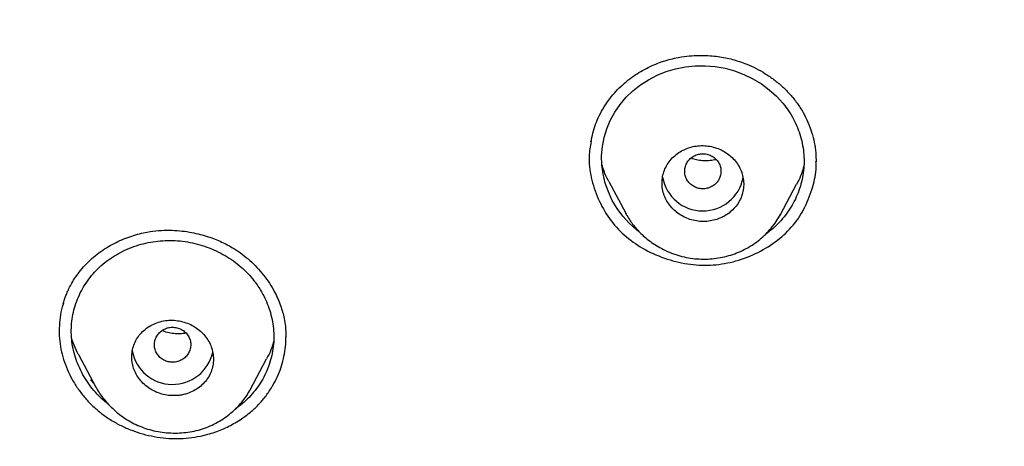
# Model space of a CAD drawing. Header units: millimetres. Extents: x 8 to 827, y 12 to 1643.
# Tile 82 of 134: x 432 to 454, y 1444 to 1453. Entities that reach past the tile are written whole.
import ezdxf

# ---------------------------------------------------------------- set-up
doc = ezdxf.new("R2010")
doc.units = ezdxf.units.MM

msp = doc.modelspace()

# ---------------------------------------------------------------- linework, layer by layer
at = {"color": 7, "linetype": 'Continuous', "lineweight": 30}
for p, q in [((445.019, 1449.418), (445.392, 1448.718)), ((448.797, 1448.679), (449.16, 1449.358)), ((445.407, 1448.699), (445.395, 1448.719)), ((448.799, 1448.689), (448.794, 1448.68)), ((433.331, 1445.604), (433.713, 1444.889)), ((437.116, 1444.831), (437.478, 1445.508)), ((433.674, 1444.962), (433.594, 1445.045)), ((437.118, 1444.842), (437.113, 1444.833))]:
    msp.add_line(p, q, dxfattribs=at)
at = {"color": 7, "linetype": 'Continuous', "lineweight": 30, "flags": 128}
msp.add_lwpolyline([(445.691, 1448.311), (445.629, 1448.356), (445.47, 1448.499), (445.328, 1448.655), (445.203, 1448.823), (445.097, 1449.001), (445.01, 1449.188), (444.941, 1449.385), (444.893, 1449.585), (444.867, 1449.786), (444.862, 1449.987), (444.878, 1450.188), (444.916, 1450.386), (444.974, 1450.578), (445.053, 1450.765), (445.152, 1450.946), (445.27, 1451.117), (445.403, 1451.275), (445.552, 1451.419), (445.716, 1451.549), (445.893, 1451.662), (446.085, 1451.76), (446.285, 1451.839), (446.493, 1451.901), (446.707, 1451.943), (446.925, 1451.966), (447.146, 1451.969), (447.364, 1451.951), (447.581, 1451.913), (447.792, 1451.855), (447.996, 1451.779), (448.195, 1451.683), (448.384, 1451.569), (448.557, 1451.441), (448.715, 1451.298), (448.858, 1451.141), (448.858, 1451.141)], dxfattribs=at)
at = {"color": 7, "linetype": 'Continuous', "lineweight": 30}
for centre, radius, start, end in [((447.093, 1449.674), 0.904, 190.3006, 349.089), ((435.406, 1445.852), 0.905, 190.5092, 347.5161)]:
    msp.add_arc(centre, radius, start, end, dxfattribs=at)
for points, knots in [([(419.368, 1438.967), (418.73, 1439.521), (417.455, 1440.63), (415.64, 1442.393), (413.901, 1444.225), (412.247, 1446.129), (410.679, 1448.101), (409.2, 1450.135), (407.813, 1452.229), (406.521, 1454.379), (405.325, 1456.58), (404.23, 1458.83), (403.237, 1461.123), (402.348, 1463.456), (401.565, 1465.825), (400.889, 1468.223), (400.32, 1470.647), (399.859, 1473.093), (399.507, 1475.555), (399.266, 1478.03), (399.135, 1480.513), (399.117, 1482.999), (399.211, 1485.483), (399.416, 1487.961), (399.732, 1490.428), (400.158, 1492.88), (400.692, 1495.312), (401.334, 1497.719), (402.082, 1500.098), (402.936, 1502.443), (403.895, 1504.75), (404.958, 1507.014), (406.121, 1509.231), (407.382, 1511.398), (408.739, 1513.511), (410.188, 1515.565), (411.727, 1517.558), (413.354, 1519.484), (415.065, 1521.341), (416.858, 1523.124), (418.73, 1524.83), (420.677, 1526.455), (422.695, 1527.998), (424.78, 1529.456), (426.928, 1530.826), (429.134, 1532.105), (431.396, 1533.292), (433.709, 1534.383), (436.068, 1535.376), (438.47, 1536.268), (440.91, 1537.059), (443.383, 1537.747), (445.884, 1538.332), (448.409, 1538.813), (450.953, 1539.188), (453.511, 1539.456), (456.08, 1539.624), (457.795, 1539.645), (458.653, 1539.656)], [0, 0, 0, 0, 0.017858, 0.035716, 0.053573, 0.07143, 0.089286, 0.107143, 0.124999, 0.142856, 0.160713, 0.178571, 0.196429, 0.214287, 0.232143, 0.25, 0.267856, 0.285712, 0.303568, 0.321425, 0.339282, 0.35714, 0.374998, 0.392856, 0.410713, 0.42857, 0.446428, 0.464285, 0.482142, 0.499999, 0.517857, 0.535714, 0.553571, 0.571428, 0.589285, 0.607142, 0.624999, 0.642856, 0.660713, 0.67857, 0.696427, 0.714284, 0.732141, 0.749999, 0.767857, 0.785715, 0.803573, 0.821432, 0.83929, 0.857149, 0.875005, 0.892861, 0.910716, 0.928572, 0.946428, 0.964284, 0.982141, 1, 1, 1, 1]), ([(458.653, 1537.367), (458.049, 1537.362), (456.841, 1537.351), (455.03, 1537.265), (453.223, 1537.126), (451.419, 1536.932), (449.618, 1536.682), (447.824, 1536.377), (446.092, 1536.029), (444.426, 1535.644), (442.828, 1535.228), (441.247, 1534.769), (439.684, 1534.267), (438.138, 1533.722), (436.556, 1533.114), (434.943, 1532.438), (433.303, 1531.692), (431.692, 1530.898), (430.11, 1530.057), (428.558, 1529.169), (427.033, 1528.233), (425.577, 1527.276), (424.192, 1526.305), (422.877, 1525.326), (421.595, 1524.313), (420.343, 1523.264), (419.123, 1522.181), (417.901, 1521.031), (416.681, 1519.813), (415.47, 1518.524), (414.301, 1517.2), (413.176, 1515.839), (412.094, 1514.443), (411.053, 1513.01), (410.084, 1511.583), (409.184, 1510.169), (408.355, 1508.776), (407.569, 1507.365), (406.828, 1505.934), (406.13, 1504.485), (405.458, 1502.974), (404.815, 1501.402), (404.208, 1499.768), (403.655, 1498.116), (403.155, 1496.446), (402.708, 1494.757), (402.315, 1493.049), (401.984, 1491.374), (401.713, 1489.737), (401.498, 1488.146), (401.332, 1486.553), (401.213, 1484.957), (401.142, 1483.359), (401.119, 1481.714), (401.148, 1480.022), (401.235, 1478.286), (401.378, 1476.551), (401.579, 1474.819), (401.836, 1473.088), (402.15, 1471.36), (402.509, 1469.69), (402.906, 1468.082), (403.336, 1466.538), (403.812, 1465.009), (404.332, 1463.496), (404.897, 1461.999), (405.525, 1460.472), (406.222, 1458.919), (406.99, 1457.344), (407.811, 1455.791), (408.684, 1454.26), (409.61, 1452.752), (410.585, 1451.271), (411.576, 1449.863), (412.577, 1448.528), (413.584, 1447.264), (414.627, 1446.029), (415.706, 1444.824), (416.821, 1443.65), (418.006, 1442.471), (419.265, 1441.293), (420.599, 1440.121), (421.974, 1438.988), (423.389, 1437.894), (424.844, 1436.84), (426.334, 1435.831), (427.809, 1434.895), (429.264, 1434.031), (430.695, 1433.235), (432.149, 1432.48), (433.623, 1431.765), (435.119, 1431.093), (436.685, 1430.442), (438.318, 1429.818), (440.02, 1429.226), (441.739, 1428.687), (443.475, 1428.2), (445.229, 1427.766), (446.996, 1427.384), (448.724, 1427.066), (450.408, 1426.807), (452.047, 1426.6), (453.691, 1426.44), (455.34, 1426.326), (456.995, 1426.254), (458.1, 1426.245), (458.653, 1426.241)], [0, 0, 0, 0, 0.01003, 0.020054, 0.030083, 0.040124, 0.050187, 0.060282, 0.070362, 0.079553, 0.088711, 0.097842, 0.106955, 0.116055, 0.12515, 0.135215, 0.145244, 0.155247, 0.165233, 0.175211, 0.185191, 0.195231, 0.204429, 0.213609, 0.222777, 0.23194, 0.241107, 0.250284, 0.260264, 0.270231, 0.280194, 0.290164, 0.300149, 0.31016, 0.320251, 0.329484, 0.338685, 0.347862, 0.357022, 0.366175, 0.375328, 0.385279, 0.395221, 0.405163, 0.415118, 0.425096, 0.435106, 0.445185, 0.454404, 0.463594, 0.472765, 0.481925, 0.491084, 0.500249, 0.510205, 0.520158, 0.530119, 0.540101, 0.550114, 0.56017, 0.570237, 0.579425, 0.588586, 0.597726, 0.606856, 0.615983, 0.625115, 0.635087, 0.645061, 0.655045, 0.665052, 0.67509, 0.685171, 0.695207, 0.70436, 0.713496, 0.722621, 0.731743, 0.74087, 0.750008, 0.759978, 0.769956, 0.779952, 0.789974, 0.800033, 0.810138, 0.820182, 0.829338, 0.838477, 0.847605, 0.856731, 0.86586, 0.875, 0.885017, 0.895019, 0.905016, 0.915017, 0.92503, 0.935066, 0.945076, 0.954226, 0.963368, 0.97251, 0.981657, 0.990818, 1, 1, 1, 1]), ([(515.688, 1481.768), (515.681, 1481.096), (515.666, 1479.753), (515.547, 1477.741), (515.357, 1475.735), (515.088, 1473.733), (514.744, 1471.736), (514.332, 1469.788), (513.859, 1467.893), (513.33, 1466.056), (512.736, 1464.239), (512.076, 1462.443), (511.339, 1460.638), (510.522, 1458.828), (509.622, 1457.018), (508.653, 1455.24), (507.615, 1453.492), (506.508, 1451.777), (505.357, 1450.131), (504.17, 1448.556), (502.954, 1447.054), (501.685, 1445.594), (500.363, 1444.176), (498.966, 1442.78), (497.494, 1441.409), (495.945, 1440.069), (494.341, 1438.782), (492.682, 1437.546), (490.972, 1436.367), (489.254, 1435.27), (487.536, 1434.255), (485.823, 1433.32), (484.08, 1432.443), (482.306, 1431.625), (480.47, 1430.853), (478.571, 1430.132), (476.61, 1429.466), (474.619, 1428.869), (472.599, 1428.341), (470.554, 1427.882), (468.53, 1427.503), (466.537, 1427.198), (464.581, 1426.966), (462.622, 1426.8), (460.661, 1426.7), (458.653, 1426.664), (456.603, 1426.699), (454.513, 1426.809), (452.429, 1426.994), (450.35, 1427.253), (448.28, 1427.585), (446.264, 1427.983), (444.307, 1428.438), (442.413, 1428.946), (440.543, 1429.516), (438.696, 1430.147), (436.83, 1430.856), (434.949, 1431.645), (433.06, 1432.52), (431.208, 1433.461), (429.391, 1434.467), (427.612, 1435.539), (425.905, 1436.651), (424.275, 1437.797), (422.722, 1438.97), (421.217, 1440.19), (419.758, 1441.458), (418.315, 1442.803), (416.893, 1444.226), (415.498, 1445.728), (414.163, 1447.278), (412.886, 1448.875), (411.668, 1450.52), (410.532, 1452.178), (409.477, 1453.842), (408.505, 1455.503), (407.595, 1457.192), (406.747, 1458.91), (405.946, 1460.69), (405.196, 1462.531), (404.504, 1464.431), (403.885, 1466.351), (403.34, 1468.291), (402.866, 1470.256), (402.474, 1472.205), (402.158, 1474.133), (401.918, 1476.033), (401.747, 1477.938), (401.64, 1479.851), (401.627, 1481.128), (401.62, 1481.768)], [0, 0, 0, 0, 0.011647, 0.023279, 0.034914, 0.046569, 0.058262, 0.069997, 0.081033, 0.092045, 0.103046, 0.114051, 0.125075, 0.136674, 0.148268, 0.159874, 0.171507, 0.183184, 0.194903, 0.205931, 0.216944, 0.227954, 0.238974, 0.250018, 0.2616, 0.2732, 0.284834, 0.296518, 0.308264, 0.319998, 0.330999, 0.341975, 0.352941, 0.363907, 0.374886, 0.386463, 0.398058, 0.409684, 0.421356, 0.433089, 0.444843, 0.455871, 0.466863, 0.477832, 0.488791, 0.499751, 0.51144, 0.523115, 0.53479, 0.54648, 0.558201, 0.569925, 0.580927, 0.591892, 0.602833, 0.61376, 0.624687, 0.6364, 0.648087, 0.659761, 0.671439, 0.683135, 0.694871, 0.705904, 0.716895, 0.727858, 0.738804, 0.749746, 0.761426, 0.773081, 0.784724, 0.796373, 0.808043, 0.819784, 0.830839, 0.841857, 0.852852, 0.863839, 0.87483, 0.886496, 0.898127, 0.909738, 0.921348, 0.932974, 0.944696, 0.955762, 0.96681, 0.977856, 0.988914, 1, 1, 1, 1]), ([(402.241, 1478.273), (402.244, 1478.226), (402.251, 1478.124), (402.264, 1477.959), (402.279, 1477.769), (402.297, 1477.556), (402.317, 1477.319), (402.34, 1477.066), (402.364, 1476.805), (402.407, 1476.365), (402.473, 1475.755), (402.565, 1475.011), (402.661, 1474.316), (402.759, 1473.663), (402.863, 1473.02), (403.003, 1472.222), (403.186, 1471.269), (403.423, 1470.162), (403.684, 1469.06), (403.969, 1467.958), (404.28, 1466.854), (404.616, 1465.751), (404.977, 1464.655), (405.361, 1463.567), (405.766, 1462.493), (406.192, 1461.435), (406.638, 1460.393), (407.106, 1459.36), (407.589, 1458.352), (408.085, 1457.371), (408.592, 1456.415), (409.118, 1455.47), (409.663, 1454.534), (410.228, 1453.609), (410.846, 1452.639), (411.521, 1451.629), (412.258, 1450.581), (413.018, 1449.551), (413.775, 1448.574), (414.524, 1447.65), (415.263, 1446.777), (416.02, 1445.918), (416.796, 1445.075), (417.59, 1444.247), (418.401, 1443.436), (419.23, 1442.641), (420.062, 1441.875), (420.897, 1441.138), (421.733, 1440.429), (422.583, 1439.735), (423.447, 1439.058), (424.324, 1438.397), (425.268, 1437.715), (426.279, 1437.015), (427.361, 1436.303), (428.459, 1435.615), (429.532, 1434.976), (430.58, 1434.382), (431.599, 1433.832), (432.63, 1433.301), (433.673, 1432.792), (434.726, 1432.304), (435.789, 1431.837), (436.863, 1431.39), (437.93, 1430.973), (438.987, 1430.583), (440.033, 1430.22), (441.087, 1429.877), (442.148, 1429.554), (443.214, 1429.25), (444.351, 1428.951), (445.557, 1428.659), (446.834, 1428.38), (448.116, 1428.13), (449.357, 1427.917), (450.557, 1427.736), (451.714, 1427.586), (452.874, 1427.458), (454.037, 1427.354), (455.203, 1427.273), (456.37, 1427.216), (457.541, 1427.182), (458.694, 1427.171), (459.827, 1427.183), (460.939, 1427.216), (462.049, 1427.27), (463.156, 1427.346), (464.262, 1427.442), (465.431, 1427.566), (466.662, 1427.723), (467.954, 1427.917), (469.241, 1428.14), (470.477, 1428.382), (471.662, 1428.64), (472.797, 1428.912), (473.927, 1429.205), (475.051, 1429.522), (476.167, 1429.86), (477.276, 1430.221), (478.377, 1430.604), (479.452, 1431.002), (480.499, 1431.414), (481.52, 1431.839), (482.531, 1432.282), (483.532, 1432.745), (484.524, 1433.226), (485.564, 1433.757), (486.65, 1434.339), (487.778, 1434.978), (488.891, 1435.642), (489.949, 1436.306), (490.954, 1436.967), (491.906, 1437.623), (492.846, 1438.297), (493.771, 1438.99), (494.681, 1439.702), (495.576, 1440.431), (496.455, 1441.178), (497.303, 1441.929), (498.12, 1442.683), (498.907, 1443.439), (499.679, 1444.21), (500.434, 1444.995), (501.173, 1445.794), (501.939, 1446.656), (502.728, 1447.583), (503.535, 1448.578), (504.318, 1449.591), (505.05, 1450.586), (505.734, 1451.558), (506.372, 1452.506), (506.989, 1453.467), (507.586, 1454.439), (508.161, 1455.423), (508.716, 1456.417), (509.249, 1457.423), (509.763, 1458.445), (510.258, 1459.482), (510.732, 1460.536), (511.183, 1461.598), (511.611, 1462.671), (512.013, 1463.747), (512.389, 1464.824), (512.74, 1465.902), (513.069, 1466.988), (513.365, 1468.046), (513.63, 1469.076), (513.868, 1470.077), (514.086, 1471.082), (514.285, 1472.09), (514.442, 1472.979), (514.568, 1473.758), (514.668, 1474.434), (514.763, 1475.139), (514.837, 1475.757), (514.893, 1476.272), (514.933, 1476.666), (514.968, 1477.038), (514.994, 1477.327), (515.011, 1477.54), (515.023, 1477.682), (515.033, 1477.819), (515.043, 1477.947), (515.052, 1478.063), (515.061, 1478.162), (515.065, 1478.222), (515.067, 1478.249)], [0, 0, 0, 0, 0.000839, 0.001829, 0.002971, 0.004264, 0.005709, 0.007294, 0.008897, 0.010483, 0.01536, 0.020074, 0.024147, 0.02815, 0.032108, 0.036022, 0.042913, 0.049781, 0.056648, 0.063516, 0.070508, 0.0775, 0.084493, 0.091484, 0.098472, 0.105331, 0.112183, 0.119041, 0.125905, 0.13243, 0.138957, 0.145484, 0.152011, 0.15854, 0.165071, 0.172773, 0.180477, 0.188169, 0.195855, 0.202715, 0.209574, 0.216433, 0.223292, 0.230148, 0.237005, 0.243862, 0.250729, 0.257259, 0.263793, 0.270326, 0.276861, 0.283395, 0.289927, 0.297623, 0.305311, 0.312993, 0.320675, 0.327534, 0.334393, 0.341252, 0.34811, 0.354971, 0.361832, 0.368698, 0.37557, 0.3821, 0.388632, 0.395163, 0.401694, 0.408226, 0.414756, 0.42245, 0.430139, 0.437816, 0.445493, 0.45235, 0.459207, 0.466066, 0.472925, 0.479785, 0.486651, 0.493525, 0.500414, 0.506962, 0.513494, 0.520018, 0.526539, 0.533058, 0.539576, 0.547258, 0.554937, 0.562615, 0.570292, 0.577155, 0.584025, 0.590896, 0.597768, 0.604641, 0.611513, 0.618386, 0.625259, 0.631788, 0.638314, 0.644836, 0.651354, 0.657873, 0.664391, 0.672072, 0.679754, 0.687435, 0.695118, 0.701982, 0.708852, 0.715726, 0.722602, 0.729477, 0.736354, 0.743228, 0.7501, 0.756625, 0.763142, 0.769657, 0.776174, 0.782691, 0.789209, 0.796892, 0.804574, 0.81226, 0.819951, 0.826827, 0.833704, 0.840575, 0.847445, 0.854313, 0.861181, 0.868049, 0.874915, 0.881902, 0.888884, 0.895863, 0.902851, 0.909845, 0.916717, 0.92359, 0.930464, 0.937336, 0.943583, 0.949828, 0.956069, 0.962306, 0.968542, 0.972526, 0.976679, 0.980999, 0.985489, 0.988029, 0.990437, 0.992707, 0.994838, 0.995732, 0.996599, 0.99744, 0.998233, 0.998944, 0.999532, 1, 1, 1, 1]), ([(444.807, 1450.866), (444.842, 1450.932), (444.911, 1451.063), (445.037, 1451.243), (445.175, 1451.406), (445.323, 1451.552), (445.478, 1451.681), (445.639, 1451.794), (445.804, 1451.891), (445.971, 1451.972), (446.137, 1452.04), (446.302, 1452.093), (446.464, 1452.134), (446.645, 1452.168), (446.843, 1452.191), (447.053, 1452.199), (447.247, 1452.192), (447.424, 1452.174), (447.589, 1452.146), (447.747, 1452.109), (447.905, 1452.062), (448.08, 1451.998), (448.27, 1451.911), (448.472, 1451.796), (448.666, 1451.663), (448.85, 1451.509), (449.02, 1451.337), (449.174, 1451.147), (449.306, 1450.943), (449.413, 1450.727), (449.494, 1450.505), (449.551, 1450.278), (449.584, 1450.059), (449.587, 1449.916), (449.588, 1449.849)], [0, 0, 0, 0, 0.035696, 0.070166, 0.10345, 0.13558, 0.166584, 0.196489, 0.225326, 0.253126, 0.27992, 0.305621, 0.330196, 0.353659, 0.386779, 0.417435, 0.445642, 0.471414, 0.494914, 0.51828, 0.542214, 0.566699, 0.60002, 0.634132, 0.669048, 0.704769, 0.741292, 0.778619, 0.816287, 0.853909, 0.891517, 0.929097, 0.96661, 1, 1, 1, 1]), ([(448.858, 1451.141), (448.901, 1451.086), (448.987, 1450.975), (449.093, 1450.795), (449.181, 1450.607), (449.248, 1450.412), (449.296, 1450.212), (449.322, 1450.011), (449.327, 1449.809), (449.31, 1449.608), (449.272, 1449.41), (449.213, 1449.217), (449.134, 1449.03), (449.034, 1448.849), (448.917, 1448.679), (448.783, 1448.521), (448.636, 1448.377), (448.526, 1448.293), (448.472, 1448.252)], [0, 0, 0, 0, 0.062205, 0.125238, 0.187796, 0.250342, 0.313801, 0.376298, 0.438428, 0.500797, 0.563304, 0.625493, 0.687953, 0.751265, 0.814653, 0.877122, 0.939262, 1, 1, 1, 1]), ([(444.627, 1450.29), (444.639, 1450.356), (444.665, 1450.487), (444.725, 1450.68), (444.78, 1450.804), (444.807, 1450.866)], [0, 0, 0, 0, 0.332701, 0.665884, 1, 1, 1, 1]), ([(444.63, 1450.299), (444.611, 1450.19), (444.565, 1449.929), (444.619, 1449.497), (444.772, 1449.033), (445.016, 1448.6), (445.348, 1448.228), (445.761, 1447.931), (446.237, 1447.718), (446.744, 1447.587), (447.261, 1447.558), (447.771, 1447.638), (448.255, 1447.815), (448.695, 1448.07), (449.057, 1448.4), (449.338, 1448.798), (449.447, 1449.1), (449.502, 1449.255)], [0, 0, 0, 0, 0.04711, 0.113692, 0.183316, 0.252794, 0.319214, 0.385736, 0.455509, 0.524615, 0.59093, 0.657621, 0.727803, 0.796755, 0.863098, 0.929857, 1, 1, 1, 1]), ([(447.4, 1448.583), (447.43, 1448.594), (447.491, 1448.616), (447.593, 1448.669), (447.701, 1448.744), (447.806, 1448.847), (447.89, 1448.966), (447.951, 1449.096), (447.986, 1449.234), (447.997, 1449.375), (447.981, 1449.515), (447.941, 1449.651), (447.877, 1449.779), (447.792, 1449.895), (447.687, 1449.997), (447.566, 1450.082), (447.431, 1450.146), (447.287, 1450.19), (447.136, 1450.211), (446.983, 1450.208), (446.833, 1450.181), (446.69, 1450.13), (446.558, 1450.058), (446.442, 1449.965), (446.345, 1449.855), (446.269, 1449.732), (446.218, 1449.598), (446.192, 1449.459), (446.191, 1449.318), (446.216, 1449.179), (446.265, 1449.046), (446.337, 1448.922), (446.43, 1448.811), (446.541, 1448.715), (446.668, 1448.638), (446.807, 1448.58), (446.954, 1448.545), (447.105, 1448.534), (447.256, 1448.544), (447.352, 1448.57), (447.4, 1448.583)], [0, 0, 0, 0, 0.0174034, 0.034807, 0.0621078, 0.0894099, 0.116686, 0.1439626, 0.1710264, 0.1980897, 0.2248502, 0.2516094, 0.2781061, 0.3046015, 0.3309848, 0.3573673, 0.3838376, 0.4103078, 0.4370319, 0.4637569, 0.4907927, 0.5178299, 0.5450944, 0.5723605, 0.5996673, 0.6269749, 0.6541211, 0.681267, 0.7081246, 0.734981, 0.761548, 0.7881136, 0.8145109, 0.840907, 0.8673283, 0.8937491, 0.9203157, 0.9468828, 0.9734408, 1, 1, 1, 1]), ([(447.468, 1449.511), (447.478, 1449.544), (447.496, 1449.609), (447.49, 1449.711), (447.459, 1449.809), (447.402, 1449.894), (447.324, 1449.963), (447.231, 1450.011), (447.128, 1450.032), (447.022, 1450.028), (446.921, 1449.998), (446.833, 1449.943), (446.761, 1449.867), (446.712, 1449.777), (446.69, 1449.677), (446.694, 1449.576), (446.726, 1449.478), (446.783, 1449.392), (446.861, 1449.324), (446.954, 1449.276), (447.057, 1449.255), (447.163, 1449.259), (447.264, 1449.289), (447.352, 1449.345), (447.425, 1449.419), (447.454, 1449.481), (447.468, 1449.511)], [0, 0, 0, 0, 0.041659, 0.083341, 0.125, 0.166659, 0.208341, 0.25, 0.291659, 0.333341, 0.375, 0.416659, 0.458341, 0.5, 0.541659, 0.583341, 0.625, 0.666659, 0.708341, 0.75, 0.791659, 0.833341, 0.875, 0.916659, 0.958341, 1, 1, 1, 1]), ([(447.384, 1449.904), (447.374, 1449.901), (447.321, 1449.884), (447.22, 1449.873), (447.085, 1449.872), (446.954, 1449.892), (446.868, 1449.913), (446.83, 1449.932), (446.829, 1449.932)], [0, 0, 0, 0, 0.060736, 0.299298, 0.537709, 0.772973, 0.99483, 1, 1, 1, 1]), ([(445.02, 1449.418), (445.014, 1449.429), (444.972, 1449.5), (444.919, 1449.625), (444.882, 1449.741), (444.867, 1449.79)], [0, 0, 0, 0, 0.086949, 0.613614, 1, 1, 1, 1]), ([(449.319, 1449.754), (449.302, 1449.7), (449.265, 1449.578), (449.209, 1449.446), (449.166, 1449.372), (449.158, 1449.359)], [0, 0, 0, 0, 0.403169, 0.89134, 1, 1, 1, 1]), ([(449.502, 1449.255), (449.541, 1449.396), (449.595, 1449.594), (449.588, 1449.798), (449.586, 1449.856)], [0, 0, 0, 0, 0.713159, 1, 1, 1, 1]), ([(445.403, 1448.7), (445.426, 1448.659), (445.469, 1448.584), (445.542, 1448.482), (445.618, 1448.387), (445.705, 1448.293), (445.809, 1448.196), (445.93, 1448.098), (446.07, 1448.003), (446.229, 1447.914), (446.402, 1447.837), (446.585, 1447.776), (446.773, 1447.734), (446.963, 1447.711), (447.153, 1447.706), (447.342, 1447.719), (447.528, 1447.749), (447.708, 1447.796), (447.881, 1447.858), (448.047, 1447.936), (448.202, 1448.029), (448.348, 1448.137), (448.482, 1448.258), (448.604, 1448.392), (448.713, 1448.536), (448.773, 1448.642), (448.803, 1448.694)], [0, 0, 0, 0, 0.033218, 0.062544, 0.090604, 0.121813, 0.1563, 0.194078, 0.235147, 0.279488, 0.32599, 0.372296, 0.418346, 0.46415, 0.509731, 0.555118, 0.600304, 0.645271, 0.689996, 0.734473, 0.778746, 0.822923, 0.867104, 0.911341, 0.955647, 1, 1, 1, 1]), ([(433.375, 1447.459), (433.421, 1447.512), (433.51, 1447.616), (433.662, 1447.755), (433.82, 1447.878), (433.986, 1447.986), (434.155, 1448.078), (434.328, 1448.155), (434.501, 1448.218), (434.673, 1448.268), (434.871, 1448.311), (435.092, 1448.34), (435.332, 1448.348), (435.559, 1448.336), (435.77, 1448.308), (435.965, 1448.268), (436.142, 1448.218), (436.303, 1448.163), (436.451, 1448.102), (436.59, 1448.035), (436.741, 1447.951), (436.903, 1447.846), (437.072, 1447.714), (437.23, 1447.566), (437.378, 1447.402), (437.512, 1447.224), (437.621, 1447.049), (437.706, 1446.881), (437.771, 1446.729), (437.821, 1446.581), (437.86, 1446.429), (437.887, 1446.276), (437.901, 1446.126), (437.902, 1446.035), (437.903, 1445.992)], [0, 0, 0, 0, 0.036047, 0.071075, 0.105104, 0.138143, 0.170197, 0.201269, 0.231364, 0.260493, 0.288669, 0.329101, 0.367191, 0.402981, 0.436492, 0.46773, 0.496693, 0.523383, 0.547873, 0.571985, 0.596525, 0.629914, 0.664101, 0.699127, 0.735001, 0.771709, 0.809213, 0.837837, 0.866346, 0.893111, 0.918025, 0.948455, 0.975767, 1, 1, 1, 1]), ([(433.995, 1444.506), (433.961, 1444.532), (433.87, 1444.602), (433.738, 1444.733), (433.6, 1444.895), (433.479, 1445.069), (433.377, 1445.254), (433.294, 1445.445), (433.231, 1445.641), (433.191, 1445.84), (433.171, 1446.041), (433.173, 1446.241), (433.196, 1446.44), (433.241, 1446.635), (433.307, 1446.826), (433.391, 1447.009), (433.495, 1447.183), (433.616, 1447.346), (433.754, 1447.496), (433.907, 1447.633), (434.076, 1447.754), (434.257, 1447.86), (434.451, 1447.95), (434.655, 1448.022), (434.865, 1448.076), (435.079, 1448.109), (435.296, 1448.122), (435.515, 1448.116), (435.734, 1448.089), (435.95, 1448.042), (436.163, 1447.976), (436.368, 1447.891), (436.564, 1447.789), (436.747, 1447.671), (436.916, 1447.537), (437.071, 1447.388), (437.193, 1447.245), (437.289, 1447.111), (437.364, 1446.991), (437.441, 1446.846), (437.515, 1446.676), (437.577, 1446.48), (437.619, 1446.28), (437.639, 1446.079), (437.637, 1445.878), (437.613, 1445.68), (437.569, 1445.484), (437.503, 1445.293), (437.418, 1445.109), (437.315, 1444.936), (437.194, 1444.773), (437.056, 1444.624), (436.923, 1444.503), (436.831, 1444.438), (436.795, 1444.414)], [0, 0, 0, 0, 0.011802, 0.031651, 0.051417, 0.071302, 0.091507, 0.11159, 0.131435, 0.151236, 0.171186, 0.190951, 0.210693, 0.230603, 0.250868, 0.270732, 0.290683, 0.310709, 0.330486, 0.350405, 0.370191, 0.390033, 0.410115, 0.430393, 0.450295, 0.470015, 0.489748, 0.509653, 0.52943, 0.54928, 0.569403, 0.589572, 0.609437, 0.6292, 0.649067, 0.668807, 0.688532, 0.70178, 0.715173, 0.728771, 0.748642, 0.768594, 0.788621, 0.808416, 0.828263, 0.848032, 0.867914, 0.888093, 0.908279, 0.928163, 0.947927, 0.967758, 0.987702, 1, 1, 1, 1]), ([(432.99, 1446.712), (432.993, 1446.722), (433, 1446.748), (433.016, 1446.8), (433.04, 1446.87), (433.075, 1446.958), (433.122, 1447.064), (433.186, 1447.185), (433.269, 1447.321), (433.339, 1447.411), (433.375, 1447.459)], [0, 0, 0, 0, 0.0453224, 0.1128952, 0.2032182, 0.3165035, 0.4528435, 0.6122489, 0.7946646, 1, 1, 1, 1]), ([(432.997, 1446.728), (432.989, 1446.704), (432.954, 1446.605), (432.924, 1446.424), (432.901, 1446.191), (432.908, 1445.958), (432.941, 1445.725), (432.999, 1445.495), (433.082, 1445.27), (433.19, 1445.052), (433.321, 1444.844), (433.474, 1444.647), (433.647, 1444.466), (433.838, 1444.303), (434.046, 1444.159), (434.268, 1444.035), (434.502, 1443.933), (434.748, 1443.852), (435.001, 1443.795), (435.258, 1443.76), (435.514, 1443.75), (435.768, 1443.765), (436.046, 1443.809), (436.342, 1443.89), (436.647, 1444.019), (436.906, 1444.171), (437.122, 1444.332), (437.297, 1444.495), (437.453, 1444.673), (437.539, 1444.804), (437.583, 1444.87)], [0, 0, 0, 0, 0.011741, 0.047619, 0.082859, 0.117829, 0.152905, 0.188295, 0.223386, 0.258547, 0.294144, 0.329859, 0.36502, 0.400024, 0.435273, 0.470338, 0.505282, 0.540497, 0.576367, 0.612021, 0.647183, 0.682243, 0.717592, 0.764631, 0.811497, 0.859029, 0.894447, 0.929506, 0.964569, 1, 1, 1, 1]), ([(435.499, 1444.701), (435.533, 1444.705), (435.599, 1444.711), (435.714, 1444.738), (435.839, 1444.786), (435.969, 1444.862), (436.081, 1444.957), (436.174, 1445.069), (436.243, 1445.193), (436.288, 1445.326), (436.308, 1445.464), (436.303, 1445.603), (436.273, 1445.74), (436.22, 1445.87), (436.144, 1445.99), (436.048, 1446.099), (435.934, 1446.192), (435.805, 1446.268), (435.663, 1446.322), (435.513, 1446.356), (435.36, 1446.365), (435.206, 1446.35), (435.058, 1446.31), (434.92, 1446.248), (434.797, 1446.164), (434.691, 1446.062), (434.608, 1445.945), (434.547, 1445.817), (434.512, 1445.682), (434.501, 1445.543), (434.516, 1445.404), (434.555, 1445.27), (434.617, 1445.143), (434.7, 1445.027), (434.804, 1444.924), (434.923, 1444.837), (435.057, 1444.769), (435.201, 1444.723), (435.35, 1444.698), (435.45, 1444.7), (435.499, 1444.701)], [0, 0, 0, 0, 0.017774, 0.035548, 0.063134, 0.090722, 0.118279, 0.145837, 0.173055, 0.200273, 0.227001, 0.253728, 0.280023, 0.306316, 0.332413, 0.358508, 0.384728, 0.410948, 0.43757, 0.464194, 0.491329, 0.518466, 0.545988, 0.573512, 0.601116, 0.628721, 0.656072, 0.683423, 0.710309, 0.737193, 0.763604, 0.790014, 0.816138, 0.842261, 0.868406, 0.89455, 0.920919, 0.947288, 0.973643, 1, 1, 1, 1]), ([(435.742, 1445.613), (435.758, 1445.642), (435.791, 1445.702), (435.809, 1445.803), (435.801, 1445.905), (435.764, 1446), (435.704, 1446.084), (435.624, 1446.15), (435.528, 1446.193), (435.424, 1446.211), (435.319, 1446.204), (435.22, 1446.168), (435.133, 1446.11), (435.065, 1446.033), (435.02, 1445.94), (435.001, 1445.84), (435.01, 1445.738), (435.046, 1445.643), (435.106, 1445.559), (435.186, 1445.493), (435.282, 1445.45), (435.386, 1445.432), (435.491, 1445.439), (435.59, 1445.475), (435.678, 1445.532), (435.72, 1445.586), (435.742, 1445.613)], [0, 0, 0, 0, 0.0416593, 0.0833407, 0.125, 0.1666593, 0.2083407, 0.25, 0.2916593, 0.3333407, 0.375, 0.4166592, 0.4583407, 0.5, 0.5416593, 0.5833408, 0.625, 0.6666593, 0.7083407, 0.75, 0.7916593, 0.8333407, 0.875, 0.9166593, 0.9583407, 1, 1, 1, 1]), ([(435.702, 1446.08), (435.679, 1446.075), (435.613, 1446.061), (435.498, 1446.059), (435.361, 1446.075), (435.252, 1446.1), (435.193, 1446.127), (435.177, 1446.135)], [0, 0, 0, 0, 0.13337, 0.386368, 0.64271, 0.90191, 1, 1, 1, 1]), ([(433.332, 1445.605), (433.33, 1445.607), (433.291, 1445.673), (433.239, 1445.792), (433.199, 1445.911), (433.182, 1445.961)], [0, 0, 0, 0, 0.0263405, 0.582107, 1, 1, 1, 1]), ([(437.633, 1445.897), (437.62, 1445.85), (437.586, 1445.737), (437.532, 1445.608), (437.486, 1445.528), (437.476, 1445.509)], [0, 0, 0, 0, 0.34885, 0.845214, 1, 1, 1, 1]), ([(437.583, 1444.87), (437.619, 1444.933), (437.692, 1445.058), (437.776, 1445.257), (437.84, 1445.462), (437.883, 1445.674), (437.904, 1445.854), (437.903, 1445.962), (437.902, 1445.998)], [0, 0, 0, 0, 0.1828413, 0.3639269, 0.5447685, 0.7268839, 0.9109746, 1, 1, 1, 1]), ([(433.71, 1444.895), (433.734, 1444.853), (433.782, 1444.768), (433.87, 1444.648), (433.968, 1444.531), (434.077, 1444.418), (434.199, 1444.311), (434.334, 1444.211), (434.482, 1444.12), (434.641, 1444.041), (434.811, 1443.975), (434.992, 1443.924), (435.178, 1443.89), (435.368, 1443.874), (435.557, 1443.875), (435.745, 1443.893), (435.929, 1443.928), (436.107, 1443.98), (436.278, 1444.049), (436.439, 1444.134), (436.589, 1444.233), (436.725, 1444.343), (436.847, 1444.46), (436.954, 1444.583), (437.047, 1444.71), (437.098, 1444.8), (437.123, 1444.843)], [0, 0, 0, 0, 0.034342, 0.069658, 0.106306, 0.144513, 0.183855, 0.224253, 0.265674, 0.308105, 0.351562, 0.396027, 0.441286, 0.486546, 0.53174, 0.576849, 0.62185, 0.66673, 0.711511, 0.756274, 0.800997, 0.84434, 0.88586, 0.925618, 0.963656, 1, 1, 1, 1])]:
    msp.add_open_spline(points, degree=3, knots=knots, dxfattribs=at)

doc.saveas('drawing.dxf')
